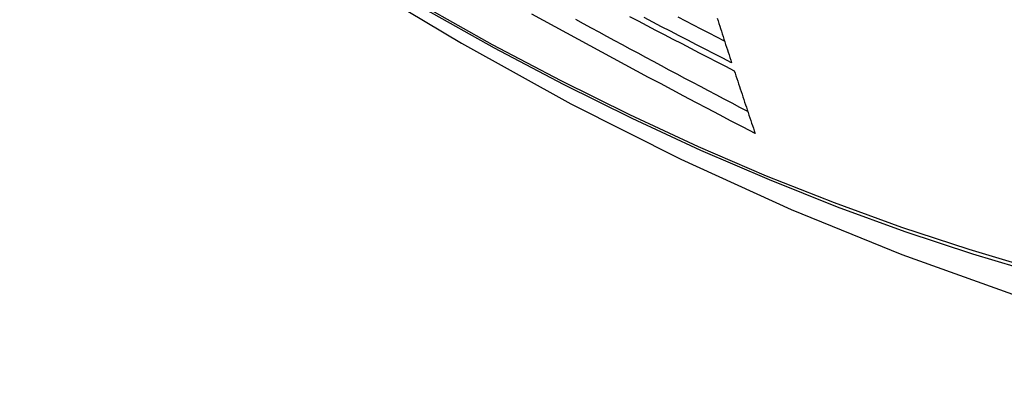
# Model space of a CAD drawing. Header units: inches. Extents: x 481 to 566.6, y 187.4 to 263.9.
# Tile 80 of 132: x 519.977 to 520.328, y 221.161 to 221.288. Entities that reach past the tile are written whole.
import ezdxf

# ---------------------------------------------------------------- set-up
doc = ezdxf.new("R2010")
doc.units = ezdxf.units.IN
doc.header["$MEASUREMENT"] = 0
doc.layers.add('Visible Edges(ANSI)', color=7, linetype='Continuous', lineweight=25)
doc.layers.add('Visible Tangent Edges(ANSI)', color=7, linetype='Continuous', lineweight=25)

msp = doc.modelspace()

# ---------------------------------------------------------------- linework, layer by layer
at = {"layer": 'Visible Edges(ANSI)', "flags": 128}
for points in [[(519.83494, 221.51127), (519.87075, 221.47711), (519.90712, 221.44435), (519.944, 221.41303), (519.98134, 221.38321), (520.0191, 221.35495), (520.05724, 221.32829), (520.0957, 221.30328), (520.13443, 221.27998), (520.1734, 221.25843), (520.21257, 221.23867), (520.25188, 221.22076), (520.29129, 221.20475), (520.33077, 221.19069), (520.37026, 221.17862), (520.40972, 221.16861), (520.4491, 221.16071)], [(520.23905, 221.24789), (520.23482, 221.2501), (520.23059, 221.25231), (520.22636, 221.25452), (520.22214, 221.25673), (520.21793, 221.25895), (520.21372, 221.26117), (520.20952, 221.2634), (520.20532, 221.26563), (520.20112, 221.26786), (520.19693, 221.2701), (520.19275, 221.27234), (520.18858, 221.27458), (520.18441, 221.27683), (520.18026, 221.27908), (520.17611, 221.28133), (520.17197, 221.28359), (520.16784, 221.28585), (520.16371, 221.28811), (520.15959, 221.29038)], [(520.23644, 221.2557), (520.23363, 221.25717), (520.23083, 221.25864), (520.22803, 221.26011), (520.22523, 221.26159), (520.22243, 221.26306), (520.21964, 221.26454), (520.21684, 221.26602), (520.21405, 221.2675), (520.21127, 221.26898), (520.20848, 221.27046), (520.2057, 221.27195), (520.20291, 221.27344), (520.20014, 221.27493), (520.19736, 221.27642), (520.19458, 221.27791), (520.19181, 221.27941), (520.18904, 221.28091), (520.18627, 221.28241), (520.1835, 221.28391), (520.18073, 221.28542), (520.17797, 221.28693), (520.17521, 221.28844)], [(520.1943, 221.28956), (520.19739, 221.28793), (520.20049, 221.28631), (520.20359, 221.28469), (520.2067, 221.28308), (520.2098, 221.28146), (520.21291, 221.27985), (520.21603, 221.27824), (520.21914, 221.27664), (520.22226, 221.27503), (520.22538, 221.27343), (520.2285, 221.27183), (520.23163, 221.27023)], [(520.2307, 221.27306), (520.22757, 221.27465), (520.22445, 221.27625), (520.22133, 221.27785), (520.21821, 221.27945), (520.21509, 221.28105), (520.21198, 221.28266), (520.20887, 221.28427), (520.20576, 221.28588), (520.20265, 221.28749), (520.19955, 221.28911)], [(520.2282, 221.28071), (520.22543, 221.28213), (520.22266, 221.28356), (520.21989, 221.28498), (520.21712, 221.28641), (520.21436, 221.28785), (520.2116, 221.28928)], [(520.22555, 221.28894), (520.22585, 221.288), (520.22615, 221.28706), (520.22645, 221.28613), (520.22675, 221.28519), (520.22706, 221.28426), (520.22736, 221.28332), (520.22766, 221.28238), (520.22796, 221.28145), (520.22827, 221.28051), (520.22857, 221.27958), (520.22887, 221.27865), (520.22918, 221.27771), (520.22948, 221.27678), (520.22979, 221.27585), (520.23009, 221.27492), (520.2304, 221.27399), (520.2307, 221.27306)], [(520.23163, 221.27023), (520.23193, 221.2693), (520.23224, 221.26837), (520.23255, 221.26744), (520.23285, 221.2665), (520.23316, 221.26557), (520.23347, 221.26464), (520.23378, 221.26371), (520.23409, 221.26277), (520.2344, 221.26184), (520.23471, 221.26091), (520.23502, 221.25998), (520.23532, 221.25905), (520.23563, 221.25811), (520.23594, 221.25718), (520.23625, 221.25625), (520.23656, 221.25532), (520.23688, 221.25439), (520.23719, 221.25346), (520.2375, 221.25253), (520.23781, 221.2516), (520.23812, 221.25068), (520.23843, 221.24975), (520.23874, 221.24882), (520.23905, 221.24789)]]:
    msp.add_lwpolyline(points, dxfattribs=at)
at = {"layer": 'Visible Tangent Edges(ANSI)', "flags": 128}
for points in [[(519.83155, 221.51625), (519.85483, 221.49385), (519.87836, 221.47203), (519.90212, 221.45085), (519.92608, 221.43031), (519.95021, 221.41044), (519.97449, 221.39128), (519.99889, 221.37284), (520.02337, 221.35514), (520.04791, 221.33821), (520.07247, 221.32206), (520.09703, 221.30671), (520.12158, 221.29216), (520.14613, 221.2784), (520.17067, 221.26544), (520.19519, 221.25328), (520.21965, 221.24194), (520.24402, 221.23144), (520.26828, 221.22178), (520.29243, 221.21298), (520.31644, 221.20502), (520.34031, 221.19792)], [(520.33904, 221.1995), (520.31528, 221.20652), (520.29136, 221.2144), (520.26731, 221.22314), (520.24313, 221.23273), (520.21884, 221.24317), (520.19445, 221.25445), (520.17001, 221.26656), (520.14553, 221.27947), (520.12105, 221.2932), (520.09655, 221.30772), (520.07205, 221.32304), (520.04755, 221.33916), (520.02306, 221.35608), (519.99864, 221.37376), (519.9743, 221.39218), (519.95008, 221.41133), (519.926, 221.43118), (519.9021, 221.45171), (519.87841, 221.47288), (519.85495, 221.49466), (519.83173, 221.51705)]]:
    msp.add_lwpolyline(points, dxfattribs=at)

doc.saveas('drawing.dxf')
